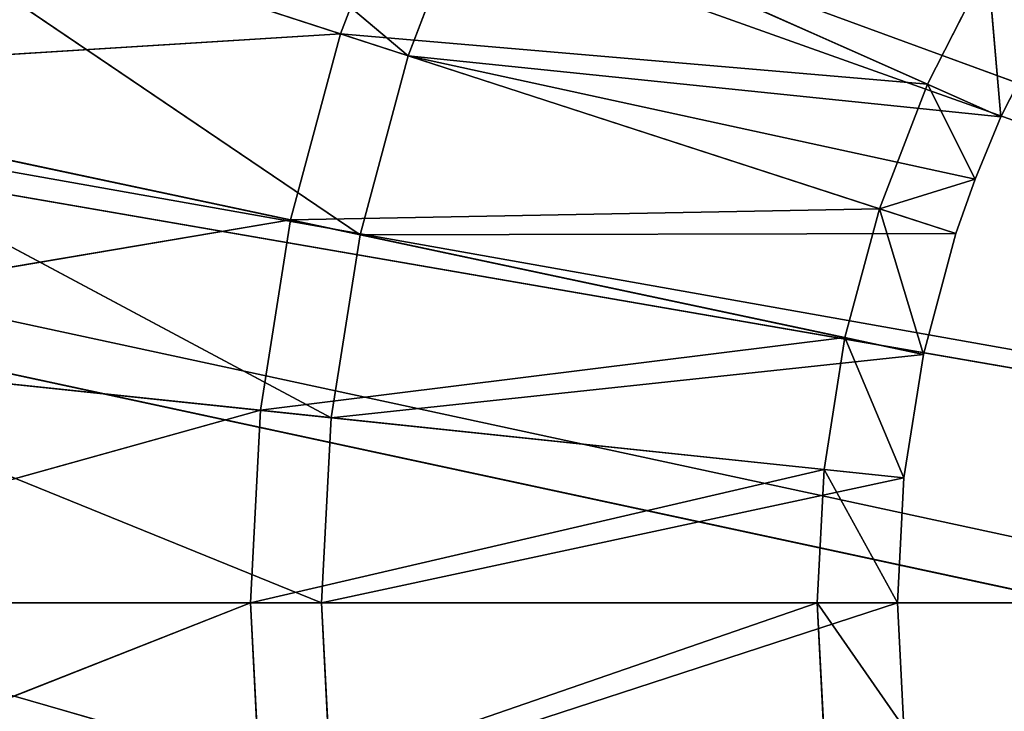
# Model space of a CAD drawing. Extents: x 444 to 584, y 0 to 210.
# Tile 106 of 256: x 505.35 to 509.24, y 69.57 to 72.31. Entities that reach past the tile are written whole.
import ezdxf

# ---------------------------------------------------------------- set-up
doc = ezdxf.new("R2010")
doc.units = 0
doc.header["$LTSCALE"] = 25.4
doc.layers.get('0').update_dxf_attribs({"color": 13, "linetype": 'CONTINUOUS'})

# ---------------------------------------------------------------- blocks, each defined once
blk = doc.blocks.new('DOT-9378-8826_STL')
at = {"color": 250}
for p, q in [((65.7826, 107.8233, 140), (63.5431, 107.5719, 140)), ((65.7826, 107.8233, 140), (63.5431, 107.5719, 140)), ((65.8102, 107.8233, 139.473), (63.5431, 107.5719, 140)), ((65.8102, 107.8233, 139.473), (63.5431, 107.5719, 140)), ((65.7826, 107.8233, 140), (63.583, 107.5719, 140.7611)), ((65.7826, 107.8233, 140), (63.583, 107.5719, 140.7611)), ((65.8102, 107.8233, 139.473), (63.583, 107.5719, 139.2389)), ((65.8102, 107.8233, 139.473), (63.583, 107.5719, 139.2389)), ((65.8928, 107.8233, 138.9518), (63.583, 107.5719, 139.2389)), ((65.8928, 107.8233, 138.9518), (63.583, 107.5719, 139.2389)), ((63.7022, 107.5719, 138.4862), (66.0294, 107.8233, 138.4421)), ((63.7022, 107.5719, 138.4862), (66.0294, 107.8233, 138.4421)), ((63.7022, 107.5719, 138.4862), (65.8928, 107.8233, 138.9518)), ((63.7022, 107.5719, 138.4862), (65.8928, 107.8233, 138.9518)), ((66.0294, 107.8233, 138.4421), (63.8995, 107.5719, 137.7501)), ((66.0294, 107.8233, 138.4421), (63.8995, 107.5719, 137.7501)), ((66.2185, 107.8233, 137.9495), (63.8995, 107.5719, 137.7501)), ((66.2185, 107.8233, 137.9495), (63.8995, 107.5719, 137.7501)), ((66.2185, 107.8233, 137.9495), (64.1726, 107.5719, 137.0386)), ((66.2185, 107.8233, 137.9495), (64.1726, 107.5719, 137.0386)), ((66.1258, 107.8274, 140.4938), (65.7826, 107.8233, 140)), ((66.1258, 107.8274, 140.4938), (65.7826, 107.8233, 140)), ((66.0999, 107.8274, 140), (65.7826, 107.8233, 140)), ((66.0999, 107.8274, 140), (65.7826, 107.8233, 140)), ((65.8102, 107.8233, 140.527), (65.7826, 107.8233, 140)), ((65.8102, 107.8233, 140.527), (65.7826, 107.8233, 140)), ((65.7826, 107.8233, 140), (65.8102, 107.8233, 139.473)), ((65.7826, 107.8233, 140), (65.8102, 107.8233, 139.473)), ((66.0999, 107.8274, 140), (65.8102, 107.8233, 139.473)), ((66.0999, 107.8274, 140), (65.8102, 107.8233, 139.473)), ((66.1258, 107.8274, 139.5062), (65.8102, 107.8233, 139.473)), ((66.1258, 107.8274, 139.5062), (65.8102, 107.8233, 139.473)), ((65.8102, 107.8233, 139.473), (65.8928, 107.8233, 138.9518)), ((65.8102, 107.8233, 139.473), (65.8928, 107.8233, 138.9518)), ((66.1258, 107.8274, 139.5062), (65.8928, 107.8233, 138.9518)), ((66.1258, 107.8274, 139.5062), (65.8928, 107.8233, 138.9518)), ((66.2031, 107.8274, 139.0178), (65.8928, 107.8233, 138.9518)), ((66.2031, 107.8274, 139.0178), (65.8928, 107.8233, 138.9518)), ((66.0294, 107.8233, 138.4421), (65.8928, 107.8233, 138.9518)), ((66.0294, 107.8233, 138.4421), (65.8928, 107.8233, 138.9518)), ((66.2031, 107.8274, 139.0178), (66.0294, 107.8233, 138.4421)), ((66.3311, 107.8274, 138.5402), (66.0294, 107.8233, 138.4421)), ((66.2031, 107.8274, 139.0178), (66.0294, 107.8233, 138.4421)), ((66.3311, 107.8274, 138.5402), (66.0294, 107.8233, 138.4421)), ((66.4069, 107.8274, 138.3248), (66.0294, 107.8233, 138.4421)), ((66.4069, 107.8274, 138.3248), (66.0294, 107.8233, 138.4421)), ((66.0294, 107.8233, 138.4421), (66.2185, 107.8233, 137.9495)), ((66.0294, 107.8233, 138.4421), (66.2185, 107.8233, 137.9495)), ((66.1258, 107.8274, 139.5062), (66.0999, 106.8274, 140)), ((66.1258, 107.8274, 139.5062), (66.0999, 106.8274, 140)), ((66.1258, 107.8274, 139.5062), (66.0999, 107.8274, 140)), ((66.0999, 107.8274, 140), (66.0999, 106.8274, 140)), ((66.0999, 107.8274, 140), (66.0999, 106.8274, 140)), ((66.0999, 107.8274, 140), (66.1258, 106.8274, 140.4938)), ((66.0999, 107.8274, 140), (66.1258, 106.8274, 140.4938)), ((66.0999, 107.8274, 140), (66.1258, 107.8274, 140.4938)), ((66.0999, 107.8274, 140), (66.1258, 107.8274, 140.4938)), ((66.1258, 107.8274, 139.5062), (66.0999, 107.8274, 140)), ((66.2031, 107.8274, 139.0178), (66.1258, 106.8274, 139.5062)), ((66.2031, 107.8274, 139.0178), (66.1258, 106.8274, 139.5062)), ((66.2031, 107.8274, 139.0178), (66.1258, 107.8274, 139.5062)), ((66.1258, 107.8274, 139.5062), (66.1258, 106.8274, 139.5062)), ((66.1258, 107.8274, 139.5062), (66.1258, 106.8274, 139.5062)), ((66.2031, 107.8274, 139.0178), (66.1258, 107.8274, 139.5062)), ((66.3311, 107.8274, 138.5402), (66.2031, 106.8274, 139.0178)), ((66.3311, 107.8274, 138.5402), (66.2031, 106.8274, 139.0178)), ((66.3311, 107.8274, 138.5402), (66.2031, 107.8274, 139.0178)), ((66.2031, 107.8274, 139.0178), (66.2031, 106.8274, 139.0178)), ((66.2031, 107.8274, 139.0178), (66.2031, 106.8274, 139.0178)), ((66.3311, 107.8274, 138.5402), (66.2031, 107.8274, 139.0178)), ((66.4069, 107.8274, 138.3248), (66.2185, 107.8233, 137.9495)), ((66.4069, 107.8274, 138.3248), (66.2185, 107.8233, 137.9495)), ((66.5083, 107.8274, 138.0786), (66.2185, 107.8233, 137.9495)), ((66.5083, 107.8274, 138.0786), (66.2185, 107.8233, 137.9495)), ((66.2185, 107.8233, 137.9495), (66.458, 107.8233, 137.4793)), ((66.2185, 107.8233, 137.9495), (66.458, 107.8233, 137.4793)), ((66.4069, 107.8274, 138.3248), (66.3311, 106.8274, 138.5402)), ((66.4069, 107.8274, 138.3248), (66.3311, 106.8274, 138.5402)), ((66.4069, 107.8274, 138.3248), (66.3311, 107.8274, 138.5402)), ((66.3311, 107.8274, 138.5402), (66.3311, 106.8274, 138.5402)), ((66.3311, 107.8274, 138.5402), (66.3311, 106.8274, 138.5402)), ((66.4069, 107.8274, 138.3248), (66.3311, 107.8274, 138.5402)), ((66.5083, 107.8274, 138.0786), (66.4069, 106.8274, 138.3248)), ((66.5083, 107.8274, 138.0786), (66.4069, 106.8274, 138.3248)), ((66.5083, 107.8274, 138.0786), (66.4069, 107.8274, 138.3248)), ((66.4069, 107.8274, 138.3248), (66.4069, 106.8274, 138.3248)), ((66.4069, 107.8274, 138.3248), (66.4069, 106.8274, 138.3248)), ((66.5083, 107.8274, 138.0786), (66.4069, 107.8274, 138.3248)), ((66.5083, 107.8274, 138.0786), (66.458, 107.8233, 137.4793)), ((66.5083, 107.8274, 138.0786), (66.458, 107.8233, 137.4793)), ((66.7328, 107.8274, 137.638), (66.5083, 106.8274, 138.0786)), ((66.7328, 107.8274, 137.638), (66.5083, 106.8274, 138.0786)), ((66.7328, 107.8274, 137.638), (66.5083, 107.8274, 138.0786)), ((66.5083, 107.8274, 138.0786), (66.5083, 106.8274, 138.0786)), ((66.5083, 107.8274, 138.0786), (66.5083, 106.8274, 138.0786)), ((66.7328, 107.8274, 137.638), (66.5083, 107.8274, 138.0786)), ((63.5431, 107.5719, 140), (60.853, 106.8577, 140)), ((63.5431, 107.5719, 140), (60.853, 106.8577, 140)), ((63.583, 107.5719, 139.2389), (60.853, 106.8577, 140)), ((63.583, 107.5719, 139.2389), (60.853, 106.8577, 140)), ((60.9076, 106.8577, 138.9577), (63.7022, 107.5719, 138.4862)), ((63.5431, 107.5719, 140), (60.9076, 106.8577, 141.0423)), ((63.5431, 107.5719, 140), (60.9076, 106.8577, 141.0423)), ((60.9076, 106.8577, 138.9577), (63.7022, 107.5719, 138.4862)), ((60.9076, 106.8577, 138.9577), (63.583, 107.5719, 139.2389)), ((60.9076, 106.8577, 138.9577), (63.583, 107.5719, 139.2389)), ((63.7022, 107.5719, 138.4862), (61.0709, 106.8577, 137.9269)), ((63.7022, 107.5719, 138.4862), (61.0709, 106.8577, 137.9269)), ((63.8995, 107.5719, 137.7501), (61.0709, 106.8577, 137.9269)), ((63.8995, 107.5719, 137.7501), (61.0709, 106.8577, 137.9269)), ((63.8995, 107.5719, 137.7501), (61.341, 106.8577, 136.9188)), ((63.8995, 107.5719, 137.7501), (61.341, 106.8577, 136.9188)), ((63.583, 107.5719, 140.7611), (63.5431, 107.5719, 140)), ((63.583, 107.5719, 140.7611), (63.5431, 107.5719, 140)), ((63.5431, 107.5719, 140), (63.583, 107.5719, 139.2389)), ((63.5431, 107.5719, 140), (63.583, 107.5719, 139.2389)), ((63.7022, 107.5719, 138.4862), (63.583, 107.5719, 139.2389)), ((63.7022, 107.5719, 138.4862), (63.583, 107.5719, 139.2389)), ((63.7022, 107.5719, 138.4862), (63.8995, 107.5719, 137.7501)), ((63.7022, 107.5719, 138.4862), (63.8995, 107.5719, 137.7501)), ((63.8995, 107.5719, 137.7501), (64.1726, 107.5719, 137.0386)), ((63.8995, 107.5719, 137.7501), (64.1726, 107.5719, 137.0386)), ((66.1258, 106.8274, 139.5062), (63.8239, 106.6075, 140)), ((66.1258, 106.8274, 139.5062), (63.8239, 106.6075, 140)), ((66.0999, 106.8274, 140), (63.8239, 106.6075, 140)), ((66.0999, 106.8274, 140), (63.8239, 106.6075, 140)), ((66.2031, 106.8274, 139.0178), (63.8623, 106.6075, 139.2683)), ((66.2031, 106.8274, 139.0178), (63.8623, 106.6075, 139.2683)), ((66.1258, 106.8274, 139.5062), (63.8623, 106.6075, 139.2683)), ((66.1258, 106.8274, 139.5062), (63.8623, 106.6075, 139.2683)), ((66.0999, 106.8274, 140), (63.8623, 106.6075, 140.7317)), ((66.0999, 106.8274, 140), (63.8623, 106.6075, 140.7317)), ((66.3311, 106.8274, 138.5402), (63.9769, 106.6075, 138.5446)), ((66.3311, 106.8274, 138.5402), (63.9769, 106.6075, 138.5446)), ((66.2031, 106.8274, 139.0178), (63.9769, 106.6075, 138.5446)), ((66.2031, 106.8274, 139.0178), (63.9769, 106.6075, 138.5446)), ((64.1666, 106.6075, 137.8369), (66.3311, 106.8274, 138.5402)), ((66.5083, 106.8274, 138.0786), (64.1666, 106.6075, 137.8369)), ((66.5083, 106.8274, 138.0786), (64.1666, 106.6075, 137.8369)), ((66.4069, 106.8274, 138.3248), (64.1666, 106.6075, 137.8369)), ((66.4069, 106.8274, 138.3248), (64.1666, 106.6075, 137.8369)), ((64.1666, 106.6075, 137.8369), (66.3311, 106.8274, 138.5402)), ((66.5083, 106.8274, 138.0786), (64.4291, 106.6075, 137.1528)), ((66.5083, 106.8274, 138.0786), (64.4291, 106.6075, 137.1528)), ((66.1258, 106.8274, 139.5062), (66.0999, 106.8274, 140)), ((66.0999, 106.8274, 140), (66.1258, 106.8274, 140.4938)), ((66.1258, 106.8274, 139.5062), (66.0999, 106.8274, 140)), ((66.0999, 106.8274, 140), (66.1258, 106.8274, 140.4938)), ((66.2031, 106.8274, 139.0178), (66.1258, 106.8274, 139.5062)), ((66.2031, 106.8274, 139.0178), (66.1258, 106.8274, 139.5062)), ((66.3311, 106.8274, 138.5402), (66.2031, 106.8274, 139.0178)), ((66.3311, 106.8274, 138.5402), (66.2031, 106.8274, 139.0178)), ((66.4069, 106.8274, 138.3248), (66.3311, 106.8274, 138.5402)), ((66.4069, 106.8274, 138.3248), (66.3311, 106.8274, 138.5402)), ((66.5083, 106.8274, 138.0786), (66.4069, 106.8274, 138.3248)), ((66.5083, 106.8274, 138.0786), (66.4069, 106.8274, 138.3248)), ((66.7328, 106.8274, 137.638), (66.5083, 106.8274, 138.0786)), ((66.7328, 106.8274, 137.638), (66.5083, 106.8274, 138.0786)), ((61.3298, 105.9616, 140), (63.8623, 106.6075, 140.7317)), ((61.3298, 105.9616, 140), (63.8623, 106.6075, 140.7317)), ((61.3298, 105.9616, 140), (63.8239, 106.6075, 140)), ((61.3298, 105.9616, 140), (63.8239, 106.6075, 140)), ((61.3818, 105.9616, 139.0076), (63.8239, 106.6075, 140)), ((61.3818, 105.9616, 139.0076), (63.8239, 106.6075, 140)), ((61.3818, 105.9616, 139.0076), (63.8623, 106.6075, 139.2683)), ((61.3818, 105.9616, 139.0076), (63.8623, 106.6075, 139.2683)), ((61.5373, 105.9616, 138.0261), (63.8623, 106.6075, 139.2683)), ((61.5373, 105.9616, 138.0261), (63.8623, 106.6075, 139.2683)), ((61.5373, 105.9616, 138.0261), (63.9769, 106.6075, 138.5446)), ((61.5373, 105.9616, 138.0261), (63.9769, 106.6075, 138.5446)), ((61.7945, 105.9616, 137.0662), (63.9769, 106.6075, 138.5446)), ((61.7945, 105.9616, 137.0662), (63.9769, 106.6075, 138.5446)), ((61.7945, 105.9616, 137.0662), (64.1666, 106.6075, 137.8369)), ((61.7945, 105.9616, 137.0662), (64.1666, 106.6075, 137.8369)), ((62.1506, 105.9616, 136.1384), (64.1666, 106.6075, 137.8369)), ((62.1506, 105.9616, 136.1384), (64.1666, 106.6075, 137.8369)), ((63.8239, 106.6075, 140), (63.8623, 106.6075, 139.2683)), ((63.8623, 106.6075, 140.7317), (63.8239, 106.6075, 140)), ((63.8623, 106.6075, 140.7317), (63.8239, 106.6075, 140)), ((63.8239, 106.6075, 140), (63.8623, 106.6075, 139.2683)), ((63.8623, 106.6075, 139.2683), (63.9769, 106.6075, 138.5446)), ((63.8623, 106.6075, 139.2683), (63.9769, 106.6075, 138.5446)), ((63.9769, 106.6075, 138.5446), (64.1666, 106.6075, 137.8369)), ((63.9769, 106.6075, 138.5446), (64.1666, 106.6075, 137.8369)), ((64.1666, 106.6075, 137.8369), (64.4291, 106.6075, 137.1528)), ((64.1666, 106.6075, 137.8369), (64.4291, 106.6075, 137.1528)), ((71.915, 85.0075, 140), (45.4158, 77.6561, 140)), ((71.915, 85.0075, 140), (45.4158, 77.6561, 140)), ((71.915, 85.0075, 140), (45.7772, 77.7564, 135.4736)), ((71.915, 85.0075, 140), (45.7772, 77.7564, 135.4736)), ((46.8516, 78.0544, 131.0708), (71.915, 85.0075, 140)), ((46.8516, 78.0544, 131.0708), (71.915, 85.0075, 140)), ((72.1823, 84.0439, 140), (46.6467, 76.9598, 140)), ((72.1823, 84.0439, 140), (46.6467, 76.9598, 140)), ((47.014, 77.0617, 135.5215), (72.1823, 84.0439, 140)), ((47.014, 77.0617, 135.5215), (72.1823, 84.0439, 140)), ((48.1054, 77.3645, 131.1718), (72.1823, 84.0439, 140)), ((48.1054, 77.3645, 131.1718), (72.1823, 84.0439, 140)), ((66.8017, 0.5676, 140), (45.7772, 77.7564, 135.4736)), ((66.8017, 0.5676, 140), (45.7772, 77.7564, 135.4736)), ((66.8017, 0.5676, 140), (45.4158, 77.6561, 140)), ((66.8017, 0.5676, 140), (45.4158, 77.6561, 140)), ((47.014, 77.0617, 135.5215), (67.7653, 0.8349, 140)), ((47.014, 77.0617, 135.5215), (67.7653, 0.8349, 140)), ((67.7653, 0.8349, 140), (46.6467, 76.9598, 140)), ((67.7653, 0.8349, 140), (46.6467, 76.9598, 140))]:
    blk.add_line(p, q, dxfattribs=at)
mesh = blk.add_polyface(dxfattribs=at)
corners = [(63.583, 107.5719, 140.7611), (65.7826, 107.8233, 140), (63.5431, 107.5719, 140)]
mesh.append_faces([[corners[k] for k in face] for face in [(0, 1, 2)]], dxfattribs={"color": 250})
mesh = blk.add_polyface(dxfattribs=at)
corners = [(65.7826, 107.8233, 140), (65.8102, 107.8233, 139.473), (63.5431, 107.5719, 140)]
mesh.append_faces([[corners[k] for k in face] for face in [(0, 1, 2)]], dxfattribs={"color": 250})
mesh = blk.add_polyface(dxfattribs=at)
corners = [(63.5431, 107.5719, 140), (65.8102, 107.8233, 139.473), (63.583, 107.5719, 139.2389)]
mesh.append_faces([[corners[k] for k in face] for face in [(0, 1, 2)]], dxfattribs={"color": 250})
mesh = blk.add_polyface(dxfattribs=at)
corners = [(63.583, 107.5719, 140.7611), (65.8102, 107.8233, 140.527), (65.7826, 107.8233, 140)]
mesh.append_faces([[corners[k] for k in face] for face in [(0, 1, 2)]], dxfattribs={"color": 250})
mesh = blk.add_polyface(dxfattribs=at)
corners = [(65.8102, 107.8233, 139.473), (65.8928, 107.8233, 138.9518), (63.583, 107.5719, 139.2389)]
mesh.append_faces([[corners[k] for k in face] for face in [(0, 1, 2)]], dxfattribs={"color": 250})
mesh = blk.add_polyface(dxfattribs=at)
corners = [(63.583, 107.5719, 139.2389), (65.8928, 107.8233, 138.9518), (63.7022, 107.5719, 138.4862)]
mesh.append_faces([[corners[k] for k in face] for face in [(0, 1, 2)]], dxfattribs={"color": 250})
mesh = blk.add_polyface(dxfattribs=at)
corners = [(63.7022, 107.5719, 138.4862), (66.0294, 107.8233, 138.4421), (63.8995, 107.5719, 137.7501)]
mesh.append_faces([[corners[k] for k in face] for face in [(0, 1, 2)]], dxfattribs={"color": 250})
mesh = blk.add_polyface(dxfattribs=at)
corners = [(65.8928, 107.8233, 138.9518), (66.0294, 107.8233, 138.4421), (63.7022, 107.5719, 138.4862)]
mesh.append_faces([[corners[k] for k in face] for face in [(0, 1, 2)]], dxfattribs={"color": 250})
mesh = blk.add_polyface(dxfattribs=at)
corners = [(66.0294, 107.8233, 138.4421), (66.2185, 107.8233, 137.9495), (63.8995, 107.5719, 137.7501)]
mesh.append_faces([[corners[k] for k in face] for face in [(0, 1, 2)]], dxfattribs={"color": 250})
mesh = blk.add_polyface(dxfattribs=at)
corners = [(66.2185, 107.8233, 137.9495), (64.1726, 107.5719, 137.0386), (63.8995, 107.5719, 137.7501)]
mesh.append_faces([[corners[k] for k in face] for face in [(0, 1, 2)]], dxfattribs={"color": 250})
mesh = blk.add_polyface(dxfattribs=at)
corners = [(66.2185, 107.8233, 137.9495), (66.458, 107.8233, 137.4793), (64.1726, 107.5719, 137.0386)]
mesh.append_faces([[corners[k] for k in face] for face in [(0, 1, 2)]], dxfattribs={"color": 250})
mesh = blk.add_polyface(dxfattribs=at)
corners = [(65.8102, 107.8233, 140.527), (66.1258, 107.8274, 140.4938), (65.7826, 107.8233, 140)]
mesh.append_faces([[corners[k] for k in face] for face in [(0, 1, 2)]], dxfattribs={"color": 250})
mesh = blk.add_polyface(dxfattribs=at)
corners = [(66.1258, 107.8274, 140.4938), (66.0999, 107.8274, 140), (65.7826, 107.8233, 140)]
mesh.append_faces([[corners[k] for k in face] for face in [(0, 1, 2)]], dxfattribs={"color": 250})
mesh = blk.add_polyface(dxfattribs=at)
corners = [(66.0999, 107.8274, 140), (65.8102, 107.8233, 139.473), (65.7826, 107.8233, 140)]
mesh.append_faces([[corners[k] for k in face] for face in [(0, 1, 2)]], dxfattribs={"color": 250})
mesh = blk.add_polyface(dxfattribs=at)
corners = [(66.0999, 107.8274, 140), (66.1258, 107.8274, 139.5062), (65.8102, 107.8233, 139.473)]
mesh.append_faces([[corners[k] for k in face] for face in [(0, 1, 2)]], dxfattribs={"color": 250})
mesh = blk.add_polyface(dxfattribs=at)
corners = [(66.1258, 107.8274, 139.5062), (65.8928, 107.8233, 138.9518), (65.8102, 107.8233, 139.473)]
mesh.append_faces([[corners[k] for k in face] for face in [(0, 1, 2)]], dxfattribs={"color": 250})
mesh = blk.add_polyface(dxfattribs=at)
corners = [(66.1258, 107.8274, 139.5062), (66.2031, 107.8274, 139.0178), (65.8928, 107.8233, 138.9518)]
mesh.append_faces([[corners[k] for k in face] for face in [(0, 1, 2)]], dxfattribs={"color": 250})
mesh = blk.add_polyface(dxfattribs=at)
corners = [(66.2031, 107.8274, 139.0178), (66.0294, 107.8233, 138.4421), (65.8928, 107.8233, 138.9518)]
mesh.append_faces([[corners[k] for k in face] for face in [(0, 1, 2)]], dxfattribs={"color": 250})
mesh = blk.add_polyface(dxfattribs=at)
corners = [(66.2031, 107.8274, 139.0178), (66.3311, 107.8274, 138.5402), (66.0294, 107.8233, 138.4421)]
mesh.append_faces([[corners[k] for k in face] for face in [(0, 1, 2)]], dxfattribs={"color": 250})
mesh = blk.add_polyface(dxfattribs=at)
corners = [(66.3311, 107.8274, 138.5402), (66.4069, 107.8274, 138.3248), (66.0294, 107.8233, 138.4421)]
mesh.append_faces([[corners[k] for k in face] for face in [(0, 1, 2)]], dxfattribs={"color": 250})
mesh = blk.add_polyface(dxfattribs=at)
corners = [(66.0294, 107.8233, 138.4421), (66.4069, 107.8274, 138.3248), (66.2185, 107.8233, 137.9495)]
mesh.append_faces([[corners[k] for k in face] for face in [(0, 1, 2)]], dxfattribs={"color": 250})
mesh = blk.add_polyface(dxfattribs=at)
corners = [(66.1258, 107.8274, 139.5062), (66.0999, 106.8274, 140), (66.1258, 106.8274, 139.5062)]
mesh.append_faces([[corners[k] for k in face] for face in [(0, 1, 2)]], dxfattribs={"color": 250})
mesh = blk.add_polyface(dxfattribs=at)
corners = [(66.0999, 107.8274, 140), (66.0999, 106.8274, 140), (66.1258, 107.8274, 139.5062)]
mesh.append_faces([[corners[k] for k in face] for face in [(0, 1, 2)]], dxfattribs={"color": 250})
mesh = blk.add_polyface(dxfattribs=at)
corners = [(66.0999, 107.8274, 140), (66.1258, 106.8274, 140.4938), (66.0999, 106.8274, 140)]
mesh.append_faces([[corners[k] for k in face] for face in [(0, 1, 2)]], dxfattribs={"color": 250})
mesh = blk.add_polyface(dxfattribs=at)
corners = [(66.1258, 107.8274, 140.4938), (66.1258, 106.8274, 140.4938), (66.0999, 107.8274, 140)]
mesh.append_faces([[corners[k] for k in face] for face in [(0, 1, 2)]], dxfattribs={"color": 250})
mesh = blk.add_polyface(dxfattribs=at)
corners = [(66.2031, 107.8274, 139.0178), (66.1258, 106.8274, 139.5062), (66.2031, 106.8274, 139.0178)]
mesh.append_faces([[corners[k] for k in face] for face in [(0, 1, 2)]], dxfattribs={"color": 250})
mesh = blk.add_polyface(dxfattribs=at)
corners = [(66.1258, 107.8274, 139.5062), (66.1258, 106.8274, 139.5062), (66.2031, 107.8274, 139.0178)]
mesh.append_faces([[corners[k] for k in face] for face in [(0, 1, 2)]], dxfattribs={"color": 250})
mesh = blk.add_polyface(dxfattribs=at)
corners = [(66.3311, 107.8274, 138.5402), (66.2031, 106.8274, 139.0178), (66.3311, 106.8274, 138.5402)]
mesh.append_faces([[corners[k] for k in face] for face in [(0, 1, 2)]], dxfattribs={"color": 250})
mesh = blk.add_polyface(dxfattribs=at)
corners = [(66.2031, 107.8274, 139.0178), (66.2031, 106.8274, 139.0178), (66.3311, 107.8274, 138.5402)]
mesh.append_faces([[corners[k] for k in face] for face in [(0, 1, 2)]], dxfattribs={"color": 250})
mesh = blk.add_polyface(dxfattribs=at)
corners = [(66.4069, 107.8274, 138.3248), (66.5083, 107.8274, 138.0786), (66.2185, 107.8233, 137.9495)]
mesh.append_faces([[corners[k] for k in face] for face in [(0, 1, 2)]], dxfattribs={"color": 250})
mesh = blk.add_polyface(dxfattribs=at)
corners = [(66.5083, 107.8274, 138.0786), (66.458, 107.8233, 137.4793), (66.2185, 107.8233, 137.9495)]
mesh.append_faces([[corners[k] for k in face] for face in [(0, 1, 2)]], dxfattribs={"color": 250})
mesh = blk.add_polyface(dxfattribs=at)
corners = [(66.4069, 107.8274, 138.3248), (66.3311, 106.8274, 138.5402), (66.4069, 106.8274, 138.3248)]
mesh.append_faces([[corners[k] for k in face] for face in [(0, 1, 2)]], dxfattribs={"color": 250})
mesh = blk.add_polyface(dxfattribs=at)
corners = [(66.3311, 107.8274, 138.5402), (66.3311, 106.8274, 138.5402), (66.4069, 107.8274, 138.3248)]
mesh.append_faces([[corners[k] for k in face] for face in [(0, 1, 2)]], dxfattribs={"color": 250})
mesh = blk.add_polyface(dxfattribs=at)
corners = [(66.5083, 107.8274, 138.0786), (66.4069, 106.8274, 138.3248), (66.5083, 106.8274, 138.0786)]
mesh.append_faces([[corners[k] for k in face] for face in [(0, 1, 2)]], dxfattribs={"color": 250})
mesh = blk.add_polyface(dxfattribs=at)
corners = [(66.4069, 107.8274, 138.3248), (66.4069, 106.8274, 138.3248), (66.5083, 107.8274, 138.0786)]
mesh.append_faces([[corners[k] for k in face] for face in [(0, 1, 2)]], dxfattribs={"color": 250})
mesh = blk.add_polyface(dxfattribs=at)
corners = [(66.5083, 107.8274, 138.0786), (66.7328, 107.8274, 137.638), (66.458, 107.8233, 137.4793)]
mesh.append_faces([[corners[k] for k in face] for face in [(0, 1, 2)]], dxfattribs={"color": 250})
mesh = blk.add_polyface(dxfattribs=at)
corners = [(66.7328, 107.8274, 137.638), (66.5083, 106.8274, 138.0786), (66.7328, 106.8274, 137.638)]
mesh.append_faces([[corners[k] for k in face] for face in [(0, 1, 2)]], dxfattribs={"color": 250})
mesh = blk.add_polyface(dxfattribs=at)
corners = [(66.5083, 107.8274, 138.0786), (66.5083, 106.8274, 138.0786), (66.7328, 107.8274, 137.638)]
mesh.append_faces([[corners[k] for k in face] for face in [(0, 1, 2)]], dxfattribs={"color": 250})
mesh = blk.add_polyface(dxfattribs=at)
corners = [(60.9076, 106.8577, 141.0423), (63.5431, 107.5719, 140), (60.853, 106.8577, 140)]
mesh.append_faces([[corners[k] for k in face] for face in [(0, 1, 2)]], dxfattribs={"color": 250})
mesh = blk.add_polyface(dxfattribs=at)
corners = [(63.5431, 107.5719, 140), (63.583, 107.5719, 139.2389), (60.853, 106.8577, 140)]
mesh.append_faces([[corners[k] for k in face] for face in [(0, 1, 2)]], dxfattribs={"color": 250})
mesh = blk.add_polyface(dxfattribs=at)
corners = [(60.853, 106.8577, 140), (63.583, 107.5719, 139.2389), (60.9076, 106.8577, 138.9577)]
mesh.append_faces([[corners[k] for k in face] for face in [(0, 1, 2)]], dxfattribs={"color": 250})
mesh = blk.add_polyface(dxfattribs=at)
corners = [(60.9076, 106.8577, 138.9577), (63.7022, 107.5719, 138.4862), (61.0709, 106.8577, 137.9269)]
mesh.append_faces([[corners[k] for k in face] for face in [(0, 1, 2)]], dxfattribs={"color": 250})
mesh = blk.add_polyface(dxfattribs=at)
corners = [(60.9076, 106.8577, 141.0423), (63.583, 107.5719, 140.7611), (63.5431, 107.5719, 140)]
mesh.append_faces([[corners[k] for k in face] for face in [(0, 1, 2)]], dxfattribs={"color": 250})
mesh = blk.add_polyface(dxfattribs=at)
corners = [(63.583, 107.5719, 139.2389), (63.7022, 107.5719, 138.4862), (60.9076, 106.8577, 138.9577)]
mesh.append_faces([[corners[k] for k in face] for face in [(0, 1, 2)]], dxfattribs={"color": 250})
mesh = blk.add_polyface(dxfattribs=at)
corners = [(63.7022, 107.5719, 138.4862), (63.8995, 107.5719, 137.7501), (61.0709, 106.8577, 137.9269)]
mesh.append_faces([[corners[k] for k in face] for face in [(0, 1, 2)]], dxfattribs={"color": 250})
mesh = blk.add_polyface(dxfattribs=at)
corners = [(61.0709, 106.8577, 137.9269), (63.8995, 107.5719, 137.7501), (61.341, 106.8577, 136.9188)]
mesh.append_faces([[corners[k] for k in face] for face in [(0, 1, 2)]], dxfattribs={"color": 250})
mesh = blk.add_polyface(dxfattribs=at)
corners = [(63.8995, 107.5719, 137.7501), (64.1726, 107.5719, 137.0386), (61.341, 106.8577, 136.9188)]
mesh.append_faces([[corners[k] for k in face] for face in [(0, 1, 2)]], dxfattribs={"color": 250})
mesh = blk.add_polyface(dxfattribs=at)
corners = [(63.8239, 106.6075, 140), (63.8623, 106.6075, 139.2683), (66.1258, 106.8274, 139.5062)]
mesh.append_faces([[corners[k] for k in face] for face in [(0, 1, 2)]], dxfattribs={"color": 250})
mesh = blk.add_polyface(dxfattribs=at)
corners = [(63.8239, 106.6075, 140), (66.1258, 106.8274, 139.5062), (66.0999, 106.8274, 140)]
mesh.append_faces([[corners[k] for k in face] for face in [(0, 1, 2)]], dxfattribs={"color": 250})
mesh = blk.add_polyface(dxfattribs=at)
corners = [(63.8623, 106.6075, 140.7317), (63.8239, 106.6075, 140), (66.0999, 106.8274, 140)]
mesh.append_faces([[corners[k] for k in face] for face in [(0, 1, 2)]], dxfattribs={"color": 250})
mesh = blk.add_polyface(dxfattribs=at)
corners = [(63.8623, 106.6075, 139.2683), (63.9769, 106.6075, 138.5446), (66.2031, 106.8274, 139.0178)]
mesh.append_faces([[corners[k] for k in face] for face in [(0, 1, 2)]], dxfattribs={"color": 250})
mesh = blk.add_polyface(dxfattribs=at)
corners = [(66.1258, 106.8274, 139.5062), (63.8623, 106.6075, 139.2683), (66.2031, 106.8274, 139.0178)]
mesh.append_faces([[corners[k] for k in face] for face in [(0, 1, 2)]], dxfattribs={"color": 250})
mesh = blk.add_polyface(dxfattribs=at)
corners = [(63.8623, 106.6075, 140.7317), (66.0999, 106.8274, 140), (66.1258, 106.8274, 140.4938)]
mesh.append_faces([[corners[k] for k in face] for face in [(0, 1, 2)]], dxfattribs={"color": 250})
mesh = blk.add_polyface(dxfattribs=at)
corners = [(63.9769, 106.6075, 138.5446), (64.1666, 106.6075, 137.8369), (66.3311, 106.8274, 138.5402)]
mesh.append_faces([[corners[k] for k in face] for face in [(0, 1, 2)]], dxfattribs={"color": 250})
mesh = blk.add_polyface(dxfattribs=at)
corners = [(66.2031, 106.8274, 139.0178), (63.9769, 106.6075, 138.5446), (66.3311, 106.8274, 138.5402)]
mesh.append_faces([[corners[k] for k in face] for face in [(0, 1, 2)]], dxfattribs={"color": 250})
mesh = blk.add_polyface(dxfattribs=at)
corners = [(66.5083, 106.8274, 138.0786), (64.1666, 106.6075, 137.8369), (64.4291, 106.6075, 137.1528)]
mesh.append_faces([[corners[k] for k in face] for face in [(0, 1, 2)]], dxfattribs={"color": 250})
mesh = blk.add_polyface(dxfattribs=at)
corners = [(66.4069, 106.8274, 138.3248), (64.1666, 106.6075, 137.8369), (66.5083, 106.8274, 138.0786)]
mesh.append_faces([[corners[k] for k in face] for face in [(0, 1, 2)]], dxfattribs={"color": 250})
mesh = blk.add_polyface(dxfattribs=at)
corners = [(66.3311, 106.8274, 138.5402), (64.1666, 106.6075, 137.8369), (66.4069, 106.8274, 138.3248)]
mesh.append_faces([[corners[k] for k in face] for face in [(0, 1, 2)]], dxfattribs={"color": 250})
mesh = blk.add_polyface(dxfattribs=at)
corners = [(66.5083, 106.8274, 138.0786), (64.4291, 106.6075, 137.1528), (66.7328, 106.8274, 137.638)]
mesh.append_faces([[corners[k] for k in face] for face in [(0, 1, 2)]], dxfattribs={"color": 250})
mesh = blk.add_polyface(dxfattribs=at)
corners = [(61.3818, 105.9616, 140.9924), (61.3298, 105.9616, 140), (63.8623, 106.6075, 140.7317)]
mesh.append_faces([[corners[k] for k in face] for face in [(0, 1, 2)]], dxfattribs={"color": 250})
mesh = blk.add_polyface(dxfattribs=at)
corners = [(63.8623, 106.6075, 140.7317), (61.3298, 105.9616, 140), (63.8239, 106.6075, 140)]
mesh.append_faces([[corners[k] for k in face] for face in [(0, 1, 2)]], dxfattribs={"color": 250})
mesh = blk.add_polyface(dxfattribs=at)
corners = [(61.3298, 105.9616, 140), (61.3818, 105.9616, 139.0076), (63.8239, 106.6075, 140)]
mesh.append_faces([[corners[k] for k in face] for face in [(0, 1, 2)]], dxfattribs={"color": 250})
mesh = blk.add_polyface(dxfattribs=at)
corners = [(63.8239, 106.6075, 140), (61.3818, 105.9616, 139.0076), (63.8623, 106.6075, 139.2683)]
mesh.append_faces([[corners[k] for k in face] for face in [(0, 1, 2)]], dxfattribs={"color": 250})
mesh = blk.add_polyface(dxfattribs=at)
corners = [(63.8623, 106.6075, 139.2683), (61.3818, 105.9616, 139.0076), (61.5373, 105.9616, 138.0261)]
mesh.append_faces([[corners[k] for k in face] for face in [(0, 1, 2)]], dxfattribs={"color": 250})
mesh = blk.add_polyface(dxfattribs=at)
corners = [(63.8623, 106.6075, 139.2683), (61.5373, 105.9616, 138.0261), (63.9769, 106.6075, 138.5446)]
mesh.append_faces([[corners[k] for k in face] for face in [(0, 1, 2)]], dxfattribs={"color": 250})
mesh = blk.add_polyface(dxfattribs=at)
corners = [(63.9769, 106.6075, 138.5446), (61.5373, 105.9616, 138.0261), (61.7945, 105.9616, 137.0662)]
mesh.append_faces([[corners[k] for k in face] for face in [(0, 1, 2)]], dxfattribs={"color": 250})
mesh = blk.add_polyface(dxfattribs=at)
corners = [(63.9769, 106.6075, 138.5446), (61.7945, 105.9616, 137.0662), (64.1666, 106.6075, 137.8369)]
mesh.append_faces([[corners[k] for k in face] for face in [(0, 1, 2)]], dxfattribs={"color": 250})
mesh = blk.add_polyface(dxfattribs=at)
corners = [(64.1666, 106.6075, 137.8369), (61.7945, 105.9616, 137.0662), (62.1506, 105.9616, 136.1384)]
mesh.append_faces([[corners[k] for k in face] for face in [(0, 1, 2)]], dxfattribs={"color": 250})
mesh = blk.add_polyface(dxfattribs=at)
corners = [(64.1666, 106.6075, 137.8369), (62.1506, 105.9616, 136.1384), (64.4291, 106.6075, 137.1528)]
mesh.append_faces([[corners[k] for k in face] for face in [(0, 1, 2)]], dxfattribs={"color": 250})
mesh = blk.add_polyface(dxfattribs=at)
corners = [(45.7772, 77.7564, 144.5264), (71.915, 85.0075, 140), (45.4158, 77.6561, 140)]
mesh.append_faces([[corners[k] for k in face] for face in [(0, 1, 2)]], dxfattribs={"color": 250})
mesh = blk.add_polyface(dxfattribs=at)
corners = [(71.915, 85.0075, 140), (45.7772, 77.7564, 135.4736), (45.4158, 77.6561, 140)]
mesh.append_faces([[corners[k] for k in face] for face in [(0, 1, 2)]], dxfattribs={"color": 250})
mesh = blk.add_polyface(dxfattribs=at)
corners = [(71.915, 85.0075, 140), (46.8516, 78.0544, 131.0708), (45.7772, 77.7564, 135.4736)]
mesh.append_faces([[corners[k] for k in face] for face in [(0, 1, 2)]], dxfattribs={"color": 250})
mesh = blk.add_polyface(dxfattribs=at)
corners = [(46.8516, 78.0544, 148.9292), (71.915, 85.0075, 140), (45.7772, 77.7564, 144.5264)]
mesh.append_faces([[corners[k] for k in face] for face in [(0, 1, 2)]], dxfattribs={"color": 250})
mesh = blk.add_polyface(dxfattribs=at)
corners = [(71.915, 85.0075, 140), (48.6096, 78.5421, 126.9114), (46.8516, 78.0544, 131.0708)]
mesh.append_faces([[corners[k] for k in face] for face in [(0, 1, 2)]], dxfattribs={"color": 250})
mesh = blk.add_polyface(dxfattribs=at)
corners = [(48.6096, 78.5421, 153.0885), (71.915, 85.0075, 140), (46.8516, 78.0544, 148.9292)]
mesh.append_faces([[corners[k] for k in face] for face in [(0, 1, 2)]], dxfattribs={"color": 250})
mesh = blk.add_polyface(dxfattribs=at)
corners = [(71.915, 85.0075, 140), (51.0034, 79.2062, 123.1092), (48.6096, 78.5421, 126.9114)]
mesh.append_faces([[corners[k] for k in face] for face in [(0, 1, 2)]], dxfattribs={"color": 250})
mesh = blk.add_polyface(dxfattribs=at)
corners = [(51.0034, 79.2062, 156.8909), (71.915, 85.0075, 140), (48.6096, 78.5421, 153.0885)]
mesh.append_faces([[corners[k] for k in face] for face in [(0, 1, 2)]], dxfattribs={"color": 250})
mesh = blk.add_polyface(dxfattribs=at)
corners = [(71.915, 85.0075, 140), (53.9676, 80.0285, 119.7676), (51.0034, 79.2062, 123.1092)]
mesh.append_faces([[corners[k] for k in face] for face in [(0, 1, 2)]], dxfattribs={"color": 250})
mesh = blk.add_polyface(dxfattribs=at)
corners = [(53.9676, 80.0285, 160.2324), (71.915, 85.0075, 140), (51.0034, 79.2062, 156.8909)]
mesh.append_faces([[corners[k] for k in face] for face in [(0, 1, 2)]], dxfattribs={"color": 250})
mesh = blk.add_polyface(dxfattribs=at)
corners = [(71.915, 85.0075, 140), (57.4213, 80.9867, 116.9779), (53.9676, 80.0285, 119.7676)]
mesh.append_faces([[corners[k] for k in face] for face in [(0, 1, 2)]], dxfattribs={"color": 250})
mesh = blk.add_polyface(dxfattribs=at)
corners = [(57.4213, 80.9867, 163.0221), (71.915, 85.0075, 140), (53.9676, 80.0285, 160.2324)]
mesh.append_faces([[corners[k] for k in face] for face in [(0, 1, 2)]], dxfattribs={"color": 250})
mesh = blk.add_polyface(dxfattribs=at)
corners = [(71.915, 85.0075, 140), (61.2704, 82.0545, 114.8162), (57.4213, 80.9867, 116.9779)]
mesh.append_faces([[corners[k] for k in face] for face in [(0, 1, 2)]], dxfattribs={"color": 250})
mesh = blk.add_polyface(dxfattribs=at)
corners = [(61.2704, 82.0545, 165.1838), (71.915, 85.0075, 140), (57.4213, 80.9867, 163.0221)]
mesh.append_faces([[corners[k] for k in face] for face in [(0, 1, 2)]], dxfattribs={"color": 250})
mesh = blk.add_polyface(dxfattribs=at)
corners = [(71.915, 85.0075, 140), (65.4098, 83.2028, 113.3415), (61.2704, 82.0545, 114.8162)]
mesh.append_faces([[corners[k] for k in face] for face in [(0, 1, 2)]], dxfattribs={"color": 250})
mesh = blk.add_polyface(dxfattribs=at)
corners = [(65.4098, 83.2028, 166.6585), (71.915, 85.0075, 140), (61.2704, 82.0545, 165.1838)]
mesh.append_faces([[corners[k] for k in face] for face in [(0, 1, 2)]], dxfattribs={"color": 250})
mesh = blk.add_polyface(dxfattribs=at)
corners = [(71.915, 85.0075, 140), (69.7267, 84.4004, 112.5939), (65.4098, 83.2028, 113.3415)]
mesh.append_faces([[corners[k] for k in face] for face in [(0, 1, 2)]], dxfattribs={"color": 250})
mesh = blk.add_polyface(dxfattribs=at)
corners = [(69.7267, 84.4004, 167.4061), (71.915, 85.0075, 140), (65.4098, 83.2028, 166.6585)]
mesh.append_faces([[corners[k] for k in face] for face in [(0, 1, 2)]], dxfattribs={"color": 250})
mesh = blk.add_polyface(dxfattribs=at)
corners = [(46.6467, 76.9598, 140), (47.014, 77.0617, 135.5215), (72.1823, 84.0439, 140)]
mesh.append_faces([[corners[k] for k in face] for face in [(0, 1, 2)]], dxfattribs={"color": 250})
mesh = blk.add_polyface(dxfattribs=at)
corners = [(47.014, 77.0617, 144.4785), (46.6467, 76.9598, 140), (72.1823, 84.0439, 140)]
mesh.append_faces([[corners[k] for k in face] for face in [(0, 1, 2)]], dxfattribs={"color": 250})
mesh = blk.add_polyface(dxfattribs=at)
corners = [(48.1054, 77.3645, 148.8282), (47.014, 77.0617, 144.4785), (72.1823, 84.0439, 140)]
mesh.append_faces([[corners[k] for k in face] for face in [(0, 1, 2)]], dxfattribs={"color": 250})
mesh = blk.add_polyface(dxfattribs=at)
corners = [(72.1823, 84.0439, 140), (47.014, 77.0617, 135.5215), (48.1054, 77.3645, 131.1718)]
mesh.append_faces([[corners[k] for k in face] for face in [(0, 1, 2)]], dxfattribs={"color": 250})
mesh = blk.add_polyface(dxfattribs=at)
corners = [(49.8894, 77.8594, 152.9239), (48.1054, 77.3645, 148.8282), (72.1823, 84.0439, 140)]
mesh.append_faces([[corners[k] for k in face] for face in [(0, 1, 2)]], dxfattribs={"color": 250})
mesh = blk.add_polyface(dxfattribs=at)
corners = [(72.1823, 84.0439, 140), (48.1054, 77.3645, 131.1718), (49.8894, 77.8594, 127.0761)]
mesh.append_faces([[corners[k] for k in face] for face in [(0, 1, 2)]], dxfattribs={"color": 250})
mesh = blk.add_polyface(dxfattribs=at)
corners = [(52.3147, 78.5322, 156.6478), (49.8894, 77.8594, 152.9239), (72.1823, 84.0439, 140)]
mesh.append_faces([[corners[k] for k in face] for face in [(0, 1, 2)]], dxfattribs={"color": 250})
mesh = blk.add_polyface(dxfattribs=at)
corners = [(72.1823, 84.0439, 140), (49.8894, 77.8594, 127.0761), (52.3147, 78.5322, 123.3522)]
mesh.append_faces([[corners[k] for k in face] for face in [(0, 1, 2)]], dxfattribs={"color": 250})
mesh = blk.add_polyface(dxfattribs=at)
corners = [(55.3116, 79.3636, 159.8928), (52.3147, 78.5322, 156.6478), (72.1823, 84.0439, 140)]
mesh.append_faces([[corners[k] for k in face] for face in [(0, 1, 2)]], dxfattribs={"color": 250})
mesh = blk.add_polyface(dxfattribs=at)
corners = [(72.1823, 84.0439, 140), (52.3147, 78.5322, 123.3522), (55.3116, 79.3636, 120.1072)]
mesh.append_faces([[corners[k] for k in face] for face in [(0, 1, 2)]], dxfattribs={"color": 250})
mesh = blk.add_polyface(dxfattribs=at)
corners = [(58.7938, 80.3297, 162.5655), (55.3116, 79.3636, 159.8928), (72.1823, 84.0439, 140)]
mesh.append_faces([[corners[k] for k in face] for face in [(0, 1, 2)]], dxfattribs={"color": 250})
mesh = blk.add_polyface(dxfattribs=at)
corners = [(72.1823, 84.0439, 140), (55.3116, 79.3636, 120.1072), (58.7938, 80.3297, 117.4345)]
mesh.append_faces([[corners[k] for k in face] for face in [(0, 1, 2)]], dxfattribs={"color": 250})
mesh = blk.add_polyface(dxfattribs=at)
corners = [(62.6612, 81.4025, 164.5891), (58.7938, 80.3297, 162.5655), (72.1823, 84.0439, 140)]
mesh.append_faces([[corners[k] for k in face] for face in [(0, 1, 2)]], dxfattribs={"color": 250})
mesh = blk.add_polyface(dxfattribs=at)
corners = [(72.1823, 84.0439, 140), (58.7938, 80.3297, 117.4345), (62.6612, 81.4025, 115.4109)]
mesh.append_faces([[corners[k] for k in face] for face in [(0, 1, 2)]], dxfattribs={"color": 250})
mesh = blk.add_polyface(dxfattribs=at)
corners = [(66.8025, 82.5514, 165.9052), (62.6612, 81.4025, 164.5891), (72.1823, 84.0439, 140)]
mesh.append_faces([[corners[k] for k in face] for face in [(0, 1, 2)]], dxfattribs={"color": 250})
mesh = blk.add_polyface(dxfattribs=at)
corners = [(72.1823, 84.0439, 140), (62.6612, 81.4025, 115.4109), (66.8025, 82.5514, 114.0948)]
mesh.append_faces([[corners[k] for k in face] for face in [(0, 1, 2)]], dxfattribs={"color": 250})
mesh = blk.add_polyface(dxfattribs=at)
corners = [(45.7772, 77.7564, 144.5264), (45.4158, 77.6561, 140), (67.1631, 0.6678, 144.5264)]
mesh.append_faces([[corners[k] for k in face] for face in [(0, 1, 2)]], dxfattribs={"color": 250})
mesh = blk.add_polyface(dxfattribs=at)
corners = [(45.7772, 77.7564, 135.4736), (66.8017, 0.5676, 140), (45.4158, 77.6561, 140)]
mesh.append_faces([[corners[k] for k in face] for face in [(0, 1, 2)]], dxfattribs={"color": 250})
mesh = blk.add_polyface(dxfattribs=at)
corners = [(45.7772, 77.7564, 135.4736), (67.1631, 0.6678, 135.4736), (66.8017, 0.5676, 140)]
mesh.append_faces([[corners[k] for k in face] for face in [(0, 1, 2)]], dxfattribs={"color": 250})
mesh = blk.add_polyface(dxfattribs=at)
corners = [(45.4158, 77.6561, 140), (66.8017, 0.5676, 140), (67.1631, 0.6678, 144.5264)]
mesh.append_faces([[corners[k] for k in face] for face in [(0, 1, 2)]], dxfattribs={"color": 250})
mesh = blk.add_polyface(dxfattribs=at)
corners = [(47.014, 77.0617, 144.4785), (68.1326, 0.9368, 144.4785), (46.6467, 76.9598, 140)]
mesh.append_faces([[corners[k] for k in face] for face in [(0, 1, 2)]], dxfattribs={"color": 250})
mesh = blk.add_polyface(dxfattribs=at)
corners = [(47.014, 77.0617, 135.5215), (46.6467, 76.9598, 140), (67.7653, 0.8349, 140)]
mesh.append_faces([[corners[k] for k in face] for face in [(0, 1, 2)]], dxfattribs={"color": 250})
mesh = blk.add_polyface(dxfattribs=at)
corners = [(47.014, 77.0617, 135.5215), (67.7653, 0.8349, 140), (68.1326, 0.9368, 135.5215)]
mesh.append_faces([[corners[k] for k in face] for face in [(0, 1, 2)]], dxfattribs={"color": 250})
mesh = blk.add_polyface(dxfattribs=at)
corners = [(46.6467, 76.9598, 140), (68.1326, 0.9368, 144.4785), (67.7653, 0.8349, 140)]
mesh.append_faces([[corners[k] for k in face] for face in [(0, 1, 2)]], dxfattribs={"color": 250})

msp = doc.modelspace()

# ---------------------------------------------------------------- block references
at = {"color": 0, "extrusion": (0, -1, -4.44089e-16)}
msp.add_blockref('DOT-9378-8826_STL', (442.7197, 1337.9628, -210), dxfattribs=at)

doc.saveas('drawing.dxf')
